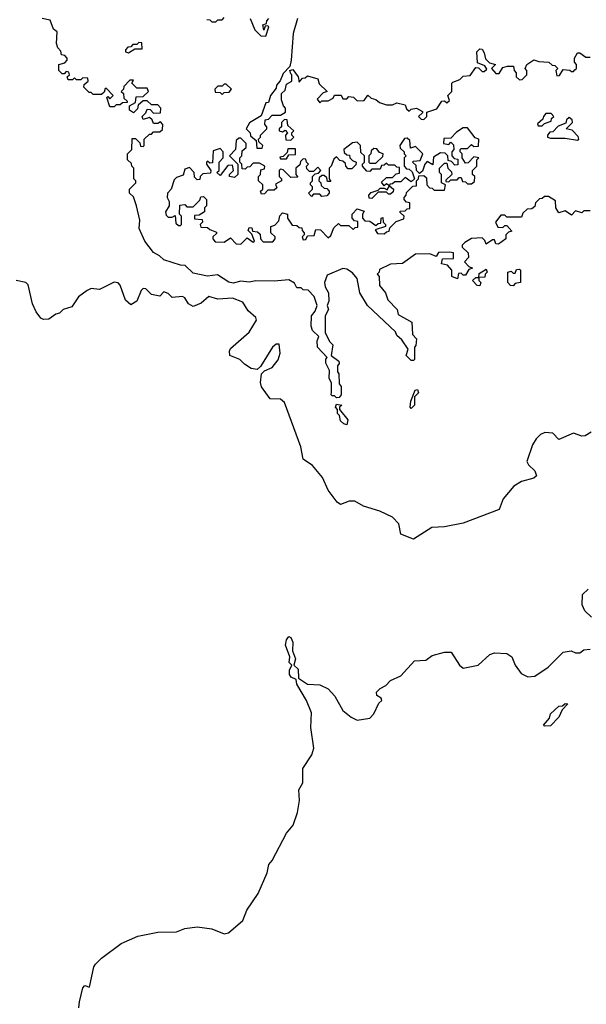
# Model space of a CAD drawing. Extents: x 2528705 to 2678277, y 911730 to 1023331.
# Tile 172 of 241: x 2631011 to 2633737, y 935022 to 939760. Entities that reach past the tile are written whole.
import ezdxf

# ---------------------------------------------------------------- set-up
doc = ezdxf.new("R2010")
doc.units = 0

msp = doc.modelspace()

# ---------------------------------------------------------------- linework, layer by layer
at = {"layer": '0CON20XD'}
for points in [[(2632511.7, 937968.3), (2632511.7, 938011.7), (2632500, 938035), (2632501.7, 938071.7), (2632483, 938107), (2632483, 938127), (2632490, 938135), (2632443.3, 938185), (2632442.5, 938215), (2632450, 938235), (2632420, 938265), (2632412.5, 938285), (2632414.2, 938335), (2632432.5, 938357.5), (2632442.5, 938385), (2632428.3, 938428.3), (2632398.3, 938458.3), (2632375, 938460), (2632365, 938470), (2632345, 938470), (2632333, 938493), (2632305, 938508.8), (2632235, 938501.4), (2632146.4, 938503.6), (2632115, 938497.5), (2632075, 938502.5), (2632037.3, 938492.7), (2632016.4, 938496.4), (2631963, 938533), (2631915, 938526), (2631845, 938540), (2631807.8, 938577.8), (2631785, 938578.9), (2631705, 938604.3), (2631684.3, 938624.3), (2631655, 938640), (2631613.8, 938695), (2631586, 938756), (2631588.6, 938795), (2631573.7, 938863.7), (2631558.3, 938908.3), (2631540, 938925), (2631540, 938945), (2631570, 938975), (2631570, 938985), (2631560, 938995), (2631560, 939045), (2631550, 939055), (2631548.3, 939068.3), (2631530, 939085), (2631530, 939115), (2631550, 939135), (2631551.7, 939188.3), (2631568.3, 939188.3), (2631588.3, 939168.3), (2631591.7, 939151.7), (2631605, 939150), (2631610, 939155), (2631610, 939185), (2631635, 939210), (2631645, 939210), (2631655, 939220), (2631685, 939220), (2631698.3, 939231.7), (2631700, 939255), (2631688.3, 939268.3), (2631675, 939260), (2631655, 939260), (2631648.3, 939278.3), (2631635, 939290), (2631605, 939280), (2631600, 939295), (2631618.3, 939311.7), (2631625, 939330), (2631638.3, 939328.3), (2631655, 939310), (2631688.3, 939311.7), (2631690, 939335), (2631675, 939350), (2631645, 939350), (2631625, 939370), (2631605, 939370), (2631581.7, 939348.3), (2631578.3, 939331.7), (2631558.3, 939311.7), (2631540, 939325), (2631540, 939345), (2631568.3, 939361.7), (2631571.7, 939388.3), (2631605, 939390), (2631630, 939415), (2631625, 939430), (2631575, 939430), (2631550, 939455), (2631558.3, 939468.3), (2631541.7, 939468.3), (2631511.7, 939438.3), (2631510, 939425), (2631500, 939415), (2631510, 939405), (2631511.7, 939381.7), (2631528.3, 939368.3), (2631528.3, 939361.7), (2631505, 939360), (2631495, 939350), (2631475, 939350), (2631465, 939340), (2631445, 939340), (2631430, 939385), (2631435, 939390), (2631445, 939380), (2631460, 939395), (2631428.3, 939428.3), (2631421.7, 939428.3), (2631418.3, 939411.7), (2631405, 939400), (2631365, 939400), (2631355, 939410), (2631345, 939410), (2631320, 939435), (2631321.7, 939448.3), (2631340, 939465), (2631338.3, 939478.3), (2631315, 939480), (2631305, 939470), (2631285, 939470), (2631275, 939480), (2631265, 939470), (2631245, 939470), (2631240, 939485), (2631250, 939495), (2631248.3, 939508.3), (2631235, 939510), (2631225, 939500), (2631215, 939500), (2631200, 939515), (2631200, 939545), (2631228.3, 939551.7), (2631240, 939565), (2631240, 939575), (2631228.3, 939588.3), (2631211.7, 939591.7), (2631208.3, 939608.3), (2631194.2, 939625), (2631187.5, 939645), (2631191.7, 939701.7), (2631173.3, 939715), (2631158.3, 939758.3), (2631120, 939765)], [(2631911.7, 939761.7), (2631925, 939760), (2631935, 939750), (2631955, 939750), (2631965, 939760), (2631985, 939760), (2631995, 939770)], [(2632347.6, 939765), (2632326.8, 939693.2), (2632317.5, 939565), (2632310, 939535), (2632279.3, 939500.7), (2632263.8, 939466.2), (2632246.7, 939445), (2632245, 939430), (2632217.5, 939395), (2632208.3, 939361.7), (2632195, 939360), (2632173, 939297), (2632117, 939263), (2632100, 939235), (2632120, 939215), (2632121.7, 939201.7), (2632148.3, 939178.3), (2632151.7, 939141.7), (2632178.3, 939141.7), (2632180, 939155), (2632161.7, 939171.7), (2632160, 939185), (2632170, 939195), (2632170, 939205), (2632200, 939235), (2632200, 939245), (2632190, 939255), (2632191.7, 939278.3), (2632208.3, 939281.7), (2632225, 939300), (2632265, 939300), (2632290, 939315), (2632290, 939335), (2632280, 939345), (2632270, 939375), (2632270, 939405), (2632288.3, 939421.7), (2632295, 939450), (2632320, 939465), (2632320, 939495), (2632315, 939500), (2632310, 939515), (2632325, 939520), (2632350, 939485), (2632355, 939460), (2632371.7, 939478.3), (2632385, 939480), (2632395, 939490), (2632445, 939476.2), (2632451.7, 939451.7), (2632490, 939415), (2632471.7, 939408.3), (2632441.7, 939378.3), (2632455, 939360), (2632465, 939370), (2632495, 939370), (2632518.3, 939381.7), (2632525, 939397.5), (2632557, 939397), (2632565, 939380), (2632585, 939380), (2632595, 939390), (2632617, 939387), (2632635, 939370), (2632668.3, 939371.7), (2632685, 939396.7), (2632701.7, 939381.7), (2632725, 939376.2), (2632741.7, 939361.7), (2632775, 939350), (2632805, 939350), (2632825, 939360), (2632865, 939350), (2632871.7, 939331.7), (2632885, 939320), (2632895, 939330), (2632920, 939335), (2632948.3, 939318.3), (2632948.3, 939311.7), (2632930, 939295), (2632941.7, 939281.7), (2632955, 939280), (2632970, 939295), (2632970, 939315), (2633018.3, 939331.7), (2633041.7, 939368.3), (2633055, 939370), (2633065, 939360), (2633078.3, 939371.7), (2633070, 939395), (2633090, 939415), (2633090, 939455), (2633095, 939460), (2633128.3, 939471.7), (2633145, 939487.5), (2633178.3, 939491.7), (2633205, 939530), (2633218.3, 939528.3), (2633235, 939510), (2633245, 939510), (2633258.3, 939521.7), (2633248.3, 939538.3), (2633213, 939553), (2633210, 939605), (2633225, 939620), (2633235, 939617.5), (2633245, 939600), (2633251.7, 939571.7), (2633271.7, 939551.7), (2633300, 939545), (2633280, 939525), (2633301.7, 939501.7), (2633318.3, 939501.7), (2633335, 939530), (2633357, 939537), (2633387, 939537), (2633390, 939515), (2633400, 939505), (2633400, 939485), (2633415, 939470), (2633428.3, 939471.7), (2633450, 939495), (2633450, 939515), (2633442.5, 939525), (2633450, 939545), (2633485, 939566.7), (2633508.3, 939558.3), (2633556.4, 939556.4), (2633571.7, 939541.7), (2633585, 939540), (2633600, 939525), (2633590, 939515), (2633595, 939490), (2633608.3, 939491.7), (2633625, 939520), (2633657, 939517), (2633665, 939510), (2633675, 939510), (2633681.7, 939518.3), (2633690, 939525), (2633690, 939545), (2633680, 939555), (2633680, 939575), (2633695, 939600), (2633705, 939600), (2633735, 939580), (2633755, 939580)], [(2632120, 939765), (2632141.7, 939711.7), (2632171.7, 939681.7), (2632195, 939680)], [(2632195, 939680), (2632210, 939725), (2632205, 939730), (2632191.7, 939728.3), (2632185, 939710), (2632180, 939735), (2632198.3, 939741.7), (2632200, 939755), (2632210, 939765)], [(2631535, 939600), (2631565, 939620), (2631600, 939620), (2631598.3, 939648.3), (2631585, 939650), (2631575, 939640), (2631555, 939640), (2631545, 939630), (2631531.7, 939628.3), (2631520, 939615), (2631520, 939605), (2631535, 939600)], [(2631985, 939400), (2631995, 939410), (2632018.3, 939411.7), (2632030, 939425), (2632005, 939450), (2631995, 939450), (2631985, 939440), (2631965, 939440), (2631950, 939425), (2631951.7, 939411.7), (2631975, 939410), (2631985, 939400)], [(2633525, 939250), (2633535, 939260), (2633568.3, 939271.7), (2633570, 939285), (2633580, 939295), (2633568.3, 939308.3), (2633541.7, 939308.3), (2633530, 939295), (2633528.3, 939281.7), (2633501.7, 939258.3), (2633505, 939250), (2633525, 939250)], [(2632315, 939180), (2632330, 939195), (2632320, 939205), (2632320, 939215), (2632330, 939225), (2632301.7, 939251.7), (2632298.3, 939278.3), (2632285, 939280), (2632270, 939265), (2632270, 939245), (2632260, 939235), (2632260, 939225), (2632275, 939220), (2632288.3, 939228.3), (2632300, 939215), (2632290, 939205), (2632291.7, 939181.7), (2632315, 939180)], [(2633695, 939180), (2633700, 939185), (2633698.3, 939198.3), (2633668.3, 939228.3), (2633640, 939235), (2633670, 939265), (2633668.3, 939278.3), (2633655, 939290), (2633641.7, 939278.3), (2633638.3, 939261.7), (2633601.7, 939248.3), (2633575, 939220), (2633561.7, 939218.3), (2633550, 939205), (2633550, 939195), (2633565, 939190), (2633635, 939190), (2633695, 939180)], [(2632075, 938680), (2632105, 938710), (2632135, 938690), (2632140, 938695), (2632128.3, 938728.3), (2632110, 938745), (2632115, 938760), (2632128.3, 938758.3), (2632131.7, 938741.7), (2632155, 938740), (2632168.3, 938728.3), (2632170, 938705), (2632181.7, 938691.7), (2632228.3, 938691.7), (2632240, 938705), (2632240, 938715), (2632220, 938735), (2632220, 938765), (2632238.3, 938771.7), (2632258.3, 938791.7), (2632263, 938817), (2632275, 938830), (2632300, 938825), (2632300, 938805), (2632321.7, 938771.7), (2632345, 938770), (2632355, 938760), (2632368.3, 938758.3), (2632370, 938745), (2632380, 938735), (2632380, 938725), (2632370, 938715), (2632375, 938700), (2632388.3, 938701.7), (2632395, 938720), (2632428.3, 938721.7), (2632435, 938750), (2632458.3, 938748.3), (2632495, 938710), (2632508.3, 938721.7), (2632521.7, 938758.3), (2632545, 938780), (2632555, 938770), (2632595, 938770), (2632615, 938750), (2632625, 938760), (2632638.3, 938761.7), (2632638.3, 938788.3), (2632621.7, 938791.7), (2632610, 938805), (2632610, 938825), (2632635, 938850), (2632668.3, 938838.3), (2632660, 938825), (2632660, 938805), (2632671.7, 938791.7), (2632695, 938790), (2632725, 938770), (2632735, 938780), (2632748.3, 938781.7), (2632750, 938805), (2632758.3, 938808.3), (2632760, 938785), (2632770, 938775), (2632770, 938765), (2632721.7, 938748.3), (2632731.7, 938731.7), (2632765, 938730), (2632775, 938740), (2632788.3, 938741.7), (2632791.7, 938758.3), (2632821.7, 938788.3), (2632858.3, 938801.7), (2632860, 938815), (2632841.7, 938831.7), (2632841.7, 938838.3), (2632865, 938840), (2632875, 938850), (2632888.3, 938851.7), (2632888.3, 938878.3), (2632871.7, 938881.7), (2632860, 938895), (2632860, 938905), (2632870, 938915), (2632871.7, 938928.3), (2632901.7, 938958.3), (2632920, 938960), (2632920, 938985), (2632930, 938995), (2632931.7, 939008.3), (2632955, 939010), (2632968.3, 938998.3), (2632970, 938965), (2632981.7, 938951.7), (2632995, 938950), (2633005, 938940), (2633055, 938940), (2633060, 938965), (2633040, 938975), (2633040, 939015), (2633030, 939025), (2633030, 939045), (2633055, 939070), (2633065, 939070), (2633070, 939045), (2633088.3, 939028.3), (2633090, 939015), (2633061.7, 938988.3), (2633061.7, 938981.7), (2633075, 938980), (2633085, 938990), (2633115, 938990), (2633125, 939000), (2633135, 939000), (2633141.7, 938981.7), (2633155, 938980), (2633165, 938970), (2633185, 938970), (2633198.3, 938981.7), (2633200, 939005), (2633190, 939015), (2633190, 939035), (2633210, 939055), (2633210, 939085), (2633220, 939095), (2633195, 939100), (2633168.3, 939071.7), (2633155, 939070), (2633140, 939095), (2633140, 939115), (2633130, 939125), (2633130, 939135), (2633135, 939140), (2633165, 939140), (2633185, 939160), (2633195, 939150), (2633218.3, 939151.7), (2633220, 939185), (2633201.7, 939191.7), (2633165, 939240), (2633145, 939240), (2633111.7, 939218.3), (2633085, 939190), (2633051.7, 939188.3), (2633050, 939165), (2633075, 939160), (2633085, 939170), (2633098.3, 939158.3), (2633100, 939135), (2633090, 939125), (2633090, 939105), (2633101.7, 939091.7), (2633118.3, 939088.3), (2633118.3, 939061.7), (2633105, 939060), (2633088.3, 939078.3), (2633071.7, 939081.7), (2633070, 939105), (2633058.3, 939118.3), (2633035, 939120), (2633001.7, 939098.3), (2632998.3, 939061.7), (2632971.7, 939078.3), (2632960, 939065), (2632948.3, 939031.7), (2632935, 939020), (2632920, 939035), (2632918.3, 939058.3), (2632900, 939075), (2632905, 939080), (2632938.3, 939081.7), (2632950, 939115), (2632915, 939150), (2632891.7, 939141.7), (2632888.3, 939178.3), (2632875, 939190), (2632861.7, 939188.3), (2632840, 939155), (2632841.7, 939141.7), (2632860, 939125), (2632860, 939115), (2632870, 939105), (2632860, 939095), (2632860, 939055), (2632871.7, 939041.7), (2632885, 939040), (2632898.3, 939028.3), (2632910, 938995), (2632895, 938980), (2632865, 939000), (2632845, 938980), (2632815, 938980), (2632805, 938970), (2632791.7, 938968.3), (2632790, 938960), (2632810, 938945), (2632808.3, 938931.7), (2632795, 938920), (2632785, 938920), (2632775, 938930), (2632735, 938930), (2632705, 938900), (2632691.7, 938901.7), (2632690, 938915), (2632701.7, 938928.3), (2632735, 938940), (2632745, 938950), (2632765, 938950), (2632778.3, 938941.7), (2632790, 938960), (2632775, 938970), (2632765, 938960), (2632751.7, 938978.3), (2632775, 939000), (2632805, 939000), (2632821.7, 939018.3), (2632838.3, 939021.7), (2632838.3, 939048.3), (2632825, 939050), (2632815, 939060), (2632785, 939060), (2632775, 939070), (2632765, 939060), (2632751.7, 939058.3), (2632745, 939040), (2632705, 939040), (2632695, 939030), (2632681.7, 939031.7), (2632660, 939055), (2632660, 939065), (2632670, 939075), (2632670, 939105), (2632651.7, 939121.7), (2632650, 939155), (2632635, 939170), (2632611.7, 939168.3), (2632570, 939135), (2632571.7, 939121.7), (2632585, 939110), (2632598.3, 939108.3), (2632600, 939095), (2632611.7, 939081.7), (2632630, 939075), (2632628.3, 939061.7), (2632608.3, 939041.7), (2632591.7, 939041.7), (2632580, 939055), (2632578.3, 939068.3), (2632565, 939080), (2632551.7, 939081.7), (2632535, 939100), (2632521.7, 939088.3), (2632510, 939055), (2632500, 939045), (2632500, 938995), (2632508.3, 938981.7), (2632491.7, 938981.7), (2632488.3, 938998.3), (2632475, 939010), (2632465, 939010), (2632451.7, 938998.3), (2632450, 938985), (2632460, 938975), (2632461.7, 938961.7), (2632475, 938950), (2632488.3, 938948.3), (2632500, 938935), (2632500, 938925), (2632488.3, 938911.7), (2632465, 938910), (2632455, 938920), (2632425, 938920), (2632415, 938910), (2632400, 938925), (2632420, 938945), (2632420, 938955), (2632410, 938965), (2632410, 938975), (2632420, 938985), (2632420, 939005), (2632431.7, 939018.3), (2632448.3, 939021.7), (2632460, 939035), (2632445, 939050), (2632425, 939030), (2632405, 939030), (2632391.7, 939041.7), (2632390, 939055), (2632400, 939065), (2632390, 939075), (2632388.3, 939088.3), (2632375, 939090), (2632361.7, 939078.3), (2632358.3, 939061.7), (2632340, 939045), (2632340, 939015), (2632348.3, 939001.7), (2632315, 939000), (2632278.3, 939038.3), (2632265, 939040), (2632260, 939035), (2632260, 939005), (2632270, 938995), (2632270, 938985), (2632241.7, 938968.3), (2632248.3, 938951.7), (2632235, 938940), (2632205, 938940), (2632188.3, 938921.7), (2632175, 938920), (2632170, 938935), (2632180, 938945), (2632180, 938965), (2632160, 938985), (2632160, 939005), (2632170, 939015), (2632171.7, 939038.3), (2632188.3, 939041.7), (2632190, 939055), (2632165, 939070), (2632135, 939070), (2632118.3, 939051.7), (2632105, 939050), (2632095, 939040), (2632081.7, 939041.7), (2632080, 939065), (2632070, 939075), (2632070, 939095), (2632080, 939105), (2632081.7, 939128.3), (2632100, 939145), (2632100, 939165), (2632075, 939190), (2632065, 939190), (2632051.7, 939178.3), (2632050, 939135), (2632020, 939105), (2632060, 939065), (2632060, 939015), (2632045, 939000), (2632020, 939005), (2632020, 939015), (2632040, 939035), (2632035, 939060), (2632011.7, 939058.3), (2631975, 939010), (2631960, 939025), (2631970, 939035), (2631970, 939075), (2631990, 939095), (2631990, 939125), (2631975, 939140), (2631941.7, 939128.3), (2631938.3, 939071.7), (2631925, 939070), (2631915, 939080), (2631910, 939075), (2631910, 939065), (2631930, 939035), (2631928.3, 939021.7), (2631891.7, 939018.3), (2631880, 939005), (2631878.3, 938991.7), (2631865, 938990), (2631851.7, 939001.7), (2631850, 939025), (2631828.3, 939048.3), (2631805, 939040), (2631798.3, 939011.7), (2631765, 939000), (2631755, 938990), (2631740, 938945), (2631722.5, 938925), (2631720, 938905), (2631730, 938885), (2631730, 938865), (2631712.5, 938835), (2631715, 938820), (2631725, 938810), (2631745, 938810), (2631758.3, 938818.3), (2631761.7, 938781.7), (2631775, 938770), (2631785, 938770), (2631790, 938775), (2631790, 938815), (2631780, 938825), (2631781.7, 938868.3), (2631805, 938870), (2631815, 938860), (2631845, 938860), (2631878.3, 938891.7), (2631881.7, 938908.3), (2631895, 938910), (2631910, 938895), (2631910, 938865), (2631900, 938855), (2631900, 938835), (2631875, 938820), (2631851.7, 938818.3), (2631851.7, 938801.7), (2631888.3, 938798.3), (2631890, 938785), (2631880, 938775), (2631881.7, 938761.7), (2631915, 938760), (2631925, 938750), (2631958.3, 938738.3), (2631958.3, 938731.7), (2631940, 938715), (2631940, 938705), (2631951.7, 938691.7), (2631995, 938690), (2632025, 938710), (2632051.7, 938681.7), (2632075, 938680)], [(2632295, 939090), (2632305, 939110), (2632338.3, 939111.7), (2632338.3, 939138.3), (2632301.7, 939138.3), (2632298.3, 939121.7), (2632278.3, 939101.7), (2632261.7, 939098.3), (2632265, 939090), (2632295, 939090)], [(2632725, 939070), (2632758.3, 939101.7), (2632760, 939115), (2632741.7, 939121.7), (2632728.3, 939138.3), (2632715, 939140), (2632701.7, 939128.3), (2632700, 939115), (2632690, 939105), (2632690, 939075), (2632695, 939070), (2632725, 939070)], [(2633755, 938840), (2633725, 938840), (2633715, 938830), (2633685, 938840), (2633665, 938820), (2633635, 938840), (2633605, 938830), (2633590, 938855), (2633588.3, 938888.3), (2633555, 938910), (2633535, 938910), (2633525, 938900), (2633511.7, 938898.3), (2633491.7, 938878.3), (2633488.3, 938861.7), (2633475, 938850), (2633451.7, 938848.3), (2633431.7, 938828.3), (2633425, 938810), (2633355, 938810), (2633345, 938820), (2633325, 938820), (2633300, 938785), (2633311.7, 938761.7), (2633335, 938760), (2633345, 938770), (2633355, 938770), (2633378.3, 938741.7), (2633361.7, 938738.3), (2633350, 938725), (2633350, 938705), (2633315, 938680), (2633301.7, 938681.7), (2633295, 938700), (2633285, 938700), (2633255, 938680), (2633248.3, 938698.3), (2633235, 938710), (2633185, 938707.5), (2633151.7, 938688.3), (2633140, 938675), (2633140, 938665), (2633168.3, 938638.3), (2633170, 938615), (2633150, 938595), (2633171.7, 938571.7), (2633190, 938565), (2633171.7, 938558.3), (2633155, 938530), (2633145, 938530), (2633135, 938540), (2633121.7, 938538.3), (2633117.5, 938512.5), (2633090, 938525), (2633090, 938555), (2633068.3, 938578.3), (2633040, 938585), (2633045, 938610), (2633098.3, 938611.7), (2633098.3, 938638.3), (2633078.3, 938641.7), (2633025, 938640), (2633015, 938620), (2632983.3, 938633.3), (2632915, 938631.1), (2632853, 938587), (2632795, 938583.3), (2632741.7, 938558.3), (2632740, 938545), (2632730, 938535), (2632740, 938525), (2632741.7, 938481.7), (2632770, 938445), (2632781.7, 938411.7), (2632827.5, 938365), (2632831.7, 938341.7), (2632896.7, 938305), (2632900, 938245), (2632920, 938225), (2632917, 938193), (2632910, 938185), (2632910, 938125), (2632905, 938120), (2632895, 938120), (2632870, 938145), (2632880, 938175), (2632850, 938220), (2632825, 938240), (2632818.3, 938258.3), (2632683.8, 938385), (2632647.5, 938445), (2632634.2, 938514.2), (2632611.9, 938541.9), (2632585, 938560), (2632565, 938562.9), (2632490, 938530), (2632477.5, 938495), (2632480, 938475), (2632496, 938445), (2632497.5, 938405), (2632490, 938385), (2632496.7, 938365), (2632480, 938335), (2632480, 938255), (2632501.7, 938211.7), (2632516.7, 938195), (2632510, 938145), (2632547, 938117), (2632547.5, 938105), (2632540, 938095), (2632540, 938065), (2632545.9, 938055.9), (2632548.3, 938008.3), (2632557.5, 937995), (2632557.5, 937955), (2632548.3, 937941.7), (2632535, 937940), (2632525, 937950), (2632515, 937950), (2632510, 937955), (2632511.7, 937968.3)], [(2633225, 938480), (2633211.7, 938481.7), (2633190, 938505), (2633205, 938520), (2633220, 938520), (2633221.7, 938538.3), (2633255, 938560), (2633260, 938545), (2633250, 938535), (2633248.3, 938521.7), (2633220, 938520), (2633220, 938505), (2633230, 938495), (2633225, 938480)], [(2633385, 938480), (2633371.7, 938481.7), (2633360, 938495), (2633360, 938545), (2633375, 938550), (2633385, 938540), (2633395, 938540), (2633401.7, 938558.3), (2633415, 938560), (2633420, 938555), (2633420, 938495), (2633395, 938490), (2633385, 938480)], [(2633760, 937775), (2633731.7, 937758.3), (2633715, 937756.2), (2633675, 937770), (2633605, 937740), (2633575, 937770), (2633537, 937773), (2633516.4, 937763.6), (2633496.1, 937743.9), (2633478, 937715), (2633450, 937635), (2633458.3, 937618.3), (2633488.8, 937588.8), (2633497.5, 937565), (2633485, 937553.3), (2633425, 937537.8), (2633387.5, 937515), (2633337.5, 937455), (2633317.1, 937402.9), (2633145, 937337.3), (2633055, 937320), (2632994, 937316), (2632905, 937260), (2632844.3, 937284.3), (2632835.6, 937335), (2632805, 937366.5), (2632743.8, 937395), (2632665, 937419.1), (2632622.7, 937442.7), (2632596.1, 937443.9), (2632555, 937428), (2632538.3, 937438.3), (2632495, 937496.2), (2632467.1, 937557.1), (2632420, 937615), (2632375, 937646.2), (2632363.9, 937705), (2632285, 937918.8), (2632265, 937934.3), (2632215.9, 937935.9), (2632173.9, 937993.9), (2632168.8, 938015), (2632173.8, 938056.2), (2632189.3, 938070.7), (2632225, 938086.7), (2632255, 938123.8), (2632264.3, 938155), (2632258.6, 938198.6), (2632245, 938199.2), (2632228, 938185), (2632168.8, 938091.2), (2632153, 938077), (2632125, 938081.2), (2632092.1, 938102.1), (2632070, 938125), (2632022.5, 938145), (2632020, 938165), (2632025, 938177.5), (2632115, 938256), (2632150, 938315), (2632147.8, 938327.8), (2632109.8, 938359.8), (2632085, 938401.2), (2632035, 938420), (2631965, 938415.5), (2631921.7, 938428.3), (2631884.5, 938395.5), (2631845, 938380), (2631823, 938393), (2631805, 938422.5), (2631795, 938427.5), (2631745, 938424), (2631725, 938442.5), (2631705, 938450), (2631685, 938430), (2631645, 938437.5), (2631617.5, 938465), (2631605, 938466.7), (2631595, 938457.5), (2631574.1, 938405.9), (2631545, 938387.5), (2631520.3, 938410.3), (2631495, 938483.3), (2631485, 938493.3), (2631465, 938496.7), (2631395, 938462.5), (2631355, 938466.2), (2631335, 938456.7), (2631293.6, 938426.4), (2631261.2, 938378.8), (2631220, 938365), (2631202.5, 938347.5), (2631185, 938342.5), (2631151.7, 938318.3), (2631125, 938317.5), (2631113.6, 938323.6), (2631090, 938355), (2631072.3, 938392.3), (2631052.5, 938485), (2631040, 938495), (2630995, 938505.7)], [(2632895, 937890), (2632890, 937895), (2632892.5, 937925), (2632913, 937977), (2632925, 937980), (2632930, 937965), (2632910, 937945), (2632910, 937905), (2632895, 937890)], [(2632585, 937810), (2632570, 937815), (2632555, 937830), (2632550, 937855), (2632540, 937865), (2632540, 937885), (2632530, 937895), (2632535, 937910), (2632560, 937905), (2632550, 937895), (2632550, 937885), (2632590, 937835), (2632585, 937810)], [(2633761.2, 936885), (2633730, 936915), (2633716.2, 936945), (2633718.8, 936995), (2633745, 937020)], [(2631296.2, 935005), (2631298.8, 935035), (2631315, 935102.5), (2631325, 935112.5), (2631347.5, 935105), (2631367.7, 935202.3), (2631376, 935215), (2631404, 935245), (2631498.8, 935315), (2631578.9, 935351.1), (2631675, 935370), (2631765, 935370.6), (2631805, 935387.5), (2631865, 935395.5), (2631935, 935385.7), (2631995, 935360.8), (2632015, 935365.8), (2632085, 935426.2), (2632104.5, 935475), (2632157.5, 935555), (2632202, 935655), (2632208.8, 935695), (2632225.5, 935714.5), (2632295, 935846), (2632326.4, 935885), (2632347.5, 935945), (2632357.6, 936002.4), (2632353.3, 936055), (2632372.5, 936087.5), (2632373.2, 936156.8), (2632416.5, 936223.5), (2632425.6, 936255), (2632412.2, 936355), (2632414.3, 936425.7), (2632390.6, 936485), (2632343.5, 936563.5), (2632341.2, 936585), (2632317.3, 936597.3), (2632309.5, 936609.5), (2632309.1, 936630.9), (2632320, 936655), (2632307, 936667), (2632310, 936695), (2632290.5, 936750.5), (2632294.1, 936775.9), (2632305, 936792.5), (2632315, 936786.7), (2632325.4, 936765.4), (2632323.8, 936723.8), (2632337.5, 936685), (2632330, 936655), (2632350, 936635), (2632351.7, 936591.7), (2632395, 936563.3), (2632455, 936560), (2632495, 936540), (2632526.7, 936505), (2632565, 936436.7), (2632605, 936403.3), (2632635, 936390), (2632695, 936400), (2632715, 936420), (2632739.3, 936470.7), (2632752.5, 936485), (2632750, 936495), (2632728.3, 936508.3), (2632727.5, 936525), (2632745, 936542.5), (2632773, 936557), (2632795, 936580), (2632845, 936602.5), (2632910, 936675), (2632965, 936678.8), (2632995, 936700), (2633055, 936717.5), (2633086.4, 936716.4), (2633126.2, 936655), (2633145, 936639.2), (2633216.7, 936655), (2633273.3, 936705), (2633295, 936714), (2633355, 936711.2), (2633378.8, 936695), (2633394, 936655), (2633423.8, 936613.8), (2633455, 936597.8), (2633488.7, 936601.3), (2633553.3, 936645), (2633625, 936717.5), (2633663.6, 936723.6), (2633685, 936713.8), (2633705, 936713.3), (2633725, 936728.8), (2633755, 936732)], [(2633535, 936360), (2633530, 936365), (2633560, 936400), (2633565, 936420), (2633605, 936456.7), (2633621.7, 936458.3), (2633635, 936470), (2633648.3, 936468.3), (2633620, 936440), (2633605, 936403.3), (2633565, 936362.5), (2633535, 936360)]]:
    msp.add_lwpolyline(points, dxfattribs=at)

doc.saveas('drawing.dxf')
